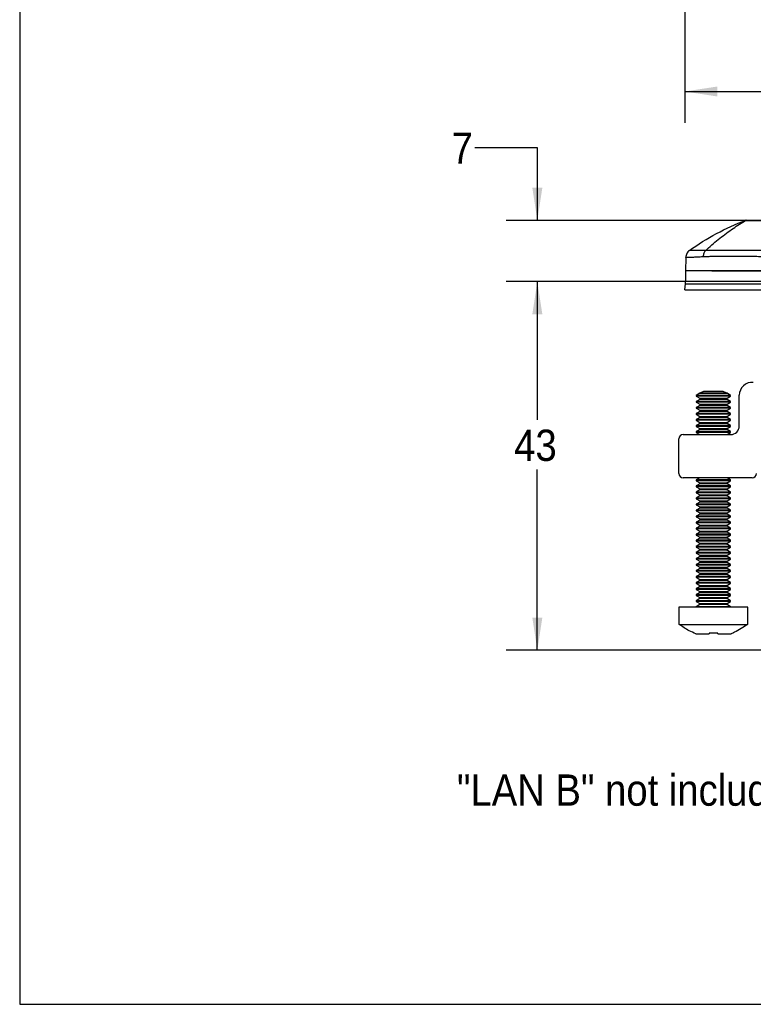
# Model space of a CAD drawing. Extents: x 3 to 428, y 3 to 275.
# Tile 1 of 42: x 3 to 78, y 4 to 103. Entities that reach past the tile are written whole.
import ezdxf

# ---------------------------------------------------------------- set-up
doc = ezdxf.new("R2010")
doc.units = 0
doc.linetypes.add('SLD-SOLID', pattern=[0])
doc.layers.get('0').update_dxf_attribs({"linetype": 'CONTINUOUS'})
doc.layers.add('BORDER', color=7, linetype='SLD-SOLID')
doc.layers.add('DIMENSION', color=7, linetype='SLD-SOLID')
doc.styles.add('SLDTEXTSTYLE1', font='Gothic.ttf', dxfattribs={"width": 0.913})
doc.dimstyles.new('SLDDIMSTYLE1', dxfattribs={"dimtxt": 3.175, "dimasz": 3.302, "dimexe": 0, "dimexo": 0.0625, "dimgap": 0.79375, "dimtad": 0, "dimtih": 1, "dimtoh": 1, "dimdec": 0, "dimlfac": 1.142857, "dimrnd": 1e-09, "dimzin": 12, "dimdsep": 46, "dimtxsty": 'SLDTEXTSTYLE1', "dimsah": 1, "dimcen": 0.09, "dimadec": 0, "dimazin": 0, "dimtfac": 1, "dimtdec": 3, "dimtofl": 0, "dimtmove": 0, "dimatfit": 3, "dimfxl": 1, "dimtolj": 1, "dimtzin": 12, "dimarcsym": 0})
doc.dimstyles.new('SLDDIMSTYLE2', dxfattribs={"dimtxt": 3.175, "dimasz": 3.302, "dimexe": 0, "dimexo": 0.0625, "dimgap": 0.79375, "dimtad": 0, "dimtih": 1, "dimtoh": 1, "dimdec": 0, "dimlfac": 1.142857, "dimrnd": 1e-09, "dimzin": 12, "dimdsep": 46, "dimtxsty": 'SLDTEXTSTYLE1', "dimsah": 1, "dimcen": 0.09, "dimadec": 0, "dimazin": 0, "dimtfac": 1, "dimtdec": 0, "dimtofl": 0, "dimtmove": 0, "dimatfit": 3, "dimfxl": 1, "dimtolj": 1, "dimtzin": 12, "dimarcsym": 0})
doc.dimstyles.new('SLDDIMSTYLE3', dxfattribs={"dimtxt": 3.175, "dimasz": 3.302, "dimexe": 0, "dimexo": 0.0625, "dimgap": 0.79375, "dimtad": 0, "dimtih": 1, "dimtoh": 1, "dimdec": 0, "dimlfac": 1.142857, "dimrnd": 1e-09, "dimzin": 12, "dimdsep": 46, "dimtxsty": 'SLDTEXTSTYLE1', "dimsah": 1, "dimcen": 0.09, "dimadec": 0, "dimazin": 0, "dimtfac": 1, "dimtdec": 0, "dimtmove": 0, "dimatfit": 3, "dimfxl": 1, "dimtolj": 1, "dimtzin": 12, "dimarcsym": 0})

# ---------------------------------------------------------------- blocks, each defined once
blk = doc.blocks.new('_D_1')
at = {"layer": 'DIMENSION'}
for p, q in [((70.971, 122.068), (70.971, 93.039)), ((198.003, 122.068), (198.003, 93.039)), ((70.971, 96.214), (126.068, 96.214)), ((198.003, 96.214), (133.106, 96.214))]:
    blk.add_line(p, q, dxfattribs=at)
for points in [[(70.971, 96.214), (74.273, 95.706), (74.273, 96.722)], [(198.003, 96.214), (194.701, 96.722), (194.701, 95.706)]]:
    blk.add_solid(points, dxfattribs=at)
at = {"layer": 'DIMENSION', "insert": (126.068, 97.75), "char_height": 3.175, "attachment_point": 1, "style": 'SLDTEXTSTYLE1'}
blk.add_mtext('145', dxfattribs=at)
blk = doc.blocks.new('_D_3')
at = {"layer": 'DIMENSION'}
for p, q in [((49.655, 90.517), (56.005, 90.517)), ((56.005, 90.517), (56.005, 83.139)), ((85.512, 83.139), (52.83, 83.139)), ((85.512, 76.921), (52.83, 76.921)), ((56.005, 76.921), (56.005, 70.571))]:
    blk.add_line(p, q, dxfattribs=at)
for points in [[(56.005, 83.139), (56.513, 86.441), (55.497, 86.441)], [(56.005, 76.921), (55.497, 73.619), (56.513, 73.619)]]:
    blk.add_solid(points, dxfattribs=at)
at = {"layer": 'DIMENSION', "insert": (47.309, 92.052), "char_height": 3.175, "attachment_point": 1, "style": 'SLDTEXTSTYLE1'}
blk.add_mtext('7', dxfattribs=at)
blk = doc.blocks.new('_D_4')
at = {"layer": 'DIMENSION'}
for p, q in [((85.512, 76.921), (52.83, 76.921)), ((56.005, 76.921), (56.005, 62.895)), ((56.005, 39.532), (56.005, 57.855)), ((86.922, 39.532), (52.83, 39.532))]:
    blk.add_line(p, q, dxfattribs=at)
for points in [[(56.005, 76.921), (55.497, 73.619), (56.513, 73.619)], [(56.005, 39.532), (56.513, 42.834), (55.497, 42.834)]]:
    blk.add_solid(points, dxfattribs=at)
at = {"layer": 'DIMENSION', "insert": (53.659, 61.91), "char_height": 3.175, "attachment_point": 1, "style": 'SLDTEXTSTYLE1'}
blk.add_mtext('43', dxfattribs=at)

msp = doc.modelspace()

# ---------------------------------------------------------------- linework, layer by layer
at = {"color": 7, "linetype": 'SLD-SOLID'}
for p, q in [((77.0225, 83.0652), (77.1152, 83.1253)), ((77.1211, 83.1323), (77.1152, 83.1253)), ((77.1419, 83.1439), (77.1271, 83.1375)), ((71.0673, 79.3888), (71.0318, 78.0315)), ((71.0318, 78.0315), (71.0318, 76.9211)), ((70.9705, 76.1065), (71.0218, 76.6923)), ((72.4765, 65.5928), (72.1118, 65.3823)), ((72.1118, 65.3823), (72.1118, 65.3057)), ((73.8618, 65.3823), (72.1118, 65.3823)), ((72.1118, 65.3057), (72.4765, 65.0952)), ((75.6118, 65.3057), (72.1118, 65.3057)), ((72.4765, 64.9803), (72.1118, 64.7698)), ((72.8586, 65.7815), (72.4948, 65.6084)), ((72.4948, 65.6084), (75.2289, 65.6084)), ((74.865, 65.7815), (72.8586, 65.7815)), ((75.6118, 65.3823), (73.8618, 65.3823)), ((75.2289, 65.6084), (74.865, 65.7815)), ((75.6118, 65.3823), (75.2472, 65.5928)), ((75.2472, 65.0952), (75.6118, 65.3057)), ((75.6118, 64.7698), (75.2472, 64.9803)), ((75.6118, 65.3057), (75.6118, 65.3823)), ((76.4868, 62.2815), (76.4868, 65.3992)), ((72.1118, 64.7698), (72.1118, 64.6932)), ((73.8618, 64.7698), (72.1118, 64.7698)), ((72.1118, 64.6932), (72.4765, 64.4827)), ((75.6118, 64.6932), (72.1118, 64.6932)), ((72.4765, 64.3678), (72.1118, 64.1573)), ((72.1118, 64.1573), (72.1118, 64.0807)), ((73.8618, 64.1573), (72.1118, 64.1573)), ((72.1118, 64.0807), (72.4765, 63.8702)), ((75.6118, 64.0807), (72.1118, 64.0807)), ((75.6118, 64.7698), (73.8618, 64.7698)), ((75.6118, 64.1573), (73.8618, 64.1573)), ((75.2472, 64.4827), (75.6118, 64.6932)), ((75.6118, 64.1573), (75.2472, 64.3678)), ((75.2472, 63.8702), (75.6118, 64.0807)), ((75.6118, 64.6932), (75.6118, 64.7698)), ((75.6118, 64.0807), (75.6118, 64.1573)), ((72.4765, 63.7553), (72.1118, 63.5448)), ((72.1118, 63.5448), (72.1118, 63.4682)), ((73.8618, 63.5448), (72.1118, 63.5448)), ((72.1118, 63.4682), (72.4765, 63.2577)), ((75.6118, 63.4682), (72.1118, 63.4682)), ((72.4765, 63.1428), (72.1118, 62.9323)), ((72.1118, 62.9323), (72.1118, 62.8557)), ((73.8618, 62.9323), (72.1118, 62.9323)), ((75.6118, 63.5448), (73.8618, 63.5448)), ((75.6118, 62.9323), (73.8618, 62.9323)), ((75.6118, 63.5448), (75.2472, 63.7553)), ((75.2472, 63.2577), (75.6118, 63.4682)), ((75.6118, 62.9323), (75.2472, 63.1428)), ((75.6118, 63.4682), (75.6118, 63.5448)), ((75.6118, 62.8557), (75.6118, 62.9323)), ((72.1118, 62.8557), (72.4765, 62.6452)), ((75.6118, 62.8557), (72.1118, 62.8557)), ((72.4765, 62.5303), (72.1118, 62.3198)), ((72.1118, 62.3198), (72.1118, 62.2432)), ((73.8618, 62.3198), (72.1118, 62.3198)), ((72.1118, 62.2432), (72.4765, 62.0327)), ((75.6118, 62.2432), (72.1118, 62.2432)), ((75.6118, 62.3198), (73.8618, 62.3198)), ((75.2472, 62.6452), (75.6118, 62.8557)), ((75.6118, 62.3198), (75.2472, 62.5303)), ((75.2472, 62.0327), (75.6118, 62.2432)), ((75.6118, 62.2432), (75.6118, 62.3198)), ((70.3618, 57.469), (70.3618, 60.969)), ((70.7993, 61.4065), (75.6118, 61.4065)), ((72.4765, 61.9178), (72.1118, 61.7073)), ((72.1118, 61.7073), (72.1118, 61.6307)), ((73.8618, 61.7073), (72.1118, 61.7073)), ((72.1118, 61.6307), (72.4765, 61.4202)), ((75.6118, 61.6307), (72.1118, 61.6307)), ((75.6118, 61.7073), (73.8618, 61.7073)), ((75.6118, 61.7073), (75.2472, 61.9178)), ((75.2472, 61.4202), (75.6118, 61.6307)), ((75.6118, 61.6307), (75.6118, 61.7073)), ((77.7993, 57.0315), (70.7993, 57.0315)), ((72.4765, 57.0178), (72.1118, 56.8073)), ((75.6118, 56.8073), (75.2472, 57.0178)), ((72.1118, 56.8073), (72.1118, 56.7307)), ((73.8618, 56.8073), (72.1118, 56.8073)), ((72.1118, 56.7307), (72.4765, 56.5202)), ((75.6118, 56.7307), (72.1118, 56.7307)), ((72.4765, 56.4053), (72.1118, 56.1948)), ((72.1118, 56.1948), (72.1118, 56.1182)), ((73.8618, 56.1948), (72.1118, 56.1948)), ((72.1118, 56.1182), (72.4765, 55.9077)), ((75.6118, 56.1182), (72.1118, 56.1182)), ((75.6118, 56.8073), (73.8618, 56.8073)), ((75.6118, 56.1948), (73.8618, 56.1948)), ((75.2472, 56.5202), (75.6118, 56.7307)), ((75.6118, 56.1948), (75.2472, 56.4053)), ((75.2472, 55.9077), (75.6118, 56.1182)), ((75.6118, 56.7307), (75.6118, 56.8073)), ((75.6118, 56.1182), (75.6118, 56.1948)), ((72.4765, 55.7928), (72.1118, 55.5823)), ((72.1118, 55.5823), (72.1118, 55.5057)), ((73.8618, 55.5823), (72.1118, 55.5823)), ((72.1118, 55.5057), (72.4765, 55.2952)), ((75.6118, 55.5057), (72.1118, 55.5057)), ((72.4765, 55.1803), (72.1118, 54.9698)), ((72.1118, 54.9698), (72.1118, 54.8932)), ((73.8618, 54.9698), (72.1118, 54.9698)), ((75.6118, 55.5823), (73.8618, 55.5823)), ((75.6118, 54.9698), (73.8618, 54.9698)), ((75.6118, 55.5823), (75.2472, 55.7928)), ((75.2472, 55.2952), (75.6118, 55.5057)), ((75.6118, 54.9698), (75.2472, 55.1803)), ((75.6118, 55.5057), (75.6118, 55.5823)), ((75.6118, 54.8932), (75.6118, 54.9698)), ((72.1118, 54.8932), (72.4765, 54.6827)), ((75.6118, 54.8932), (72.1118, 54.8932)), ((72.4765, 54.5678), (72.1118, 54.3573)), ((72.1118, 54.3573), (72.1118, 54.2807)), ((73.8618, 54.3573), (72.1118, 54.3573)), ((72.1118, 54.2807), (72.4765, 54.0702)), ((75.6118, 54.2807), (72.1118, 54.2807)), ((72.4765, 53.9553), (72.1118, 53.7448)), ((75.6118, 54.3573), (73.8618, 54.3573)), ((75.2472, 54.6827), (75.6118, 54.8932)), ((75.6118, 54.3573), (75.2472, 54.5678)), ((75.2472, 54.0702), (75.6118, 54.2807)), ((75.6118, 53.7448), (75.2472, 53.9553)), ((75.6118, 54.2807), (75.6118, 54.3573)), ((72.1118, 53.7448), (72.1118, 53.6682)), ((73.8618, 53.7448), (72.1118, 53.7448)), ((72.1118, 53.6682), (72.4765, 53.4577)), ((75.6118, 53.6682), (72.1118, 53.6682)), ((72.4765, 53.3428), (72.1118, 53.1323)), ((72.1118, 53.1323), (72.1118, 53.0557)), ((73.8618, 53.1323), (72.1118, 53.1323)), ((72.1118, 53.0557), (72.4765, 52.8452)), ((75.6118, 53.0557), (72.1118, 53.0557)), ((75.6118, 53.7448), (73.8618, 53.7448)), ((75.6118, 53.1323), (73.8618, 53.1323)), ((75.2472, 53.4577), (75.6118, 53.6682)), ((75.6118, 53.1323), (75.2472, 53.3428)), ((75.2472, 52.8452), (75.6118, 53.0557)), ((75.6118, 53.6682), (75.6118, 53.7448)), ((75.6118, 53.0557), (75.6118, 53.1323)), ((72.4765, 52.7303), (72.1118, 52.5198)), ((72.1118, 52.5198), (72.1118, 52.4432)), ((73.8618, 52.5198), (72.1118, 52.5198)), ((72.1118, 52.4432), (72.4765, 52.2327)), ((75.6118, 52.4432), (72.1118, 52.4432)), ((72.4765, 52.1178), (72.1118, 51.9073)), ((75.6118, 52.5198), (73.8618, 52.5198)), ((75.6118, 52.5198), (75.2472, 52.7303)), ((75.2472, 52.2327), (75.6118, 52.4432)), ((75.6118, 51.9073), (75.2472, 52.1178)), ((75.6118, 52.4432), (75.6118, 52.5198)), ((72.1118, 51.9073), (72.1118, 51.8307)), ((73.8618, 51.9073), (72.1118, 51.9073)), ((72.1118, 51.8307), (72.4765, 51.6202)), ((75.6118, 51.8307), (72.1118, 51.8307)), ((72.4765, 51.5053), (72.1118, 51.2948)), ((72.1118, 51.2948), (72.1118, 51.2182)), ((73.8618, 51.2948), (72.1118, 51.2948)), ((72.1118, 51.2182), (72.4765, 51.0077)), ((75.6118, 51.2182), (72.1118, 51.2182)), ((75.6118, 51.9073), (73.8618, 51.9073)), ((75.6118, 51.2948), (73.8618, 51.2948)), ((75.2472, 51.6202), (75.6118, 51.8307)), ((75.6118, 51.2948), (75.2472, 51.5053)), ((75.2472, 51.0077), (75.6118, 51.2182)), ((75.6118, 51.8307), (75.6118, 51.9073)), ((75.6118, 51.2182), (75.6118, 51.2948)), ((72.4765, 50.8928), (72.1118, 50.6823)), ((72.1118, 50.6823), (72.1118, 50.6057)), ((73.8618, 50.6823), (72.1118, 50.6823)), ((72.1118, 50.6057), (72.4765, 50.3952)), ((75.6118, 50.6057), (72.1118, 50.6057)), ((72.4765, 50.2803), (72.1118, 50.0698)), ((72.1118, 50.0698), (72.1118, 49.9932)), ((73.8618, 50.0698), (72.1118, 50.0698)), ((72.1118, 49.9932), (72.4765, 49.7827)), ((75.6118, 49.9932), (72.1118, 49.9932)), ((75.6118, 50.6823), (73.8618, 50.6823)), ((75.6118, 50.0698), (73.8618, 50.0698)), ((75.6118, 50.6823), (75.2472, 50.8928)), ((75.2472, 50.3952), (75.6118, 50.6057)), ((75.6118, 50.0698), (75.2472, 50.2803)), ((75.2472, 49.7827), (75.6118, 49.9932)), ((75.6118, 50.6057), (75.6118, 50.6823)), ((75.6118, 49.9932), (75.6118, 50.0698)), ((72.4765, 49.6678), (72.1118, 49.4573)), ((72.1118, 49.4573), (72.1118, 49.3807)), ((73.8618, 49.4573), (72.1118, 49.4573)), ((72.1118, 49.3807), (72.4765, 49.1702)), ((75.6118, 49.3807), (72.1118, 49.3807)), ((72.4765, 49.0553), (72.1118, 48.8448)), ((75.6118, 49.4573), (73.8618, 49.4573)), ((75.6118, 49.4573), (75.2472, 49.6678)), ((75.2472, 49.1702), (75.6118, 49.3807)), ((75.6118, 48.8448), (75.2472, 49.0553)), ((75.6118, 49.3807), (75.6118, 49.4573)), ((72.1118, 48.8448), (72.1118, 48.7682)), ((73.8618, 48.8448), (72.1118, 48.8448)), ((72.1118, 48.7682), (72.4765, 48.5577)), ((75.6118, 48.7682), (72.1118, 48.7682)), ((72.4765, 48.4428), (72.1118, 48.2323)), ((72.1118, 48.2323), (72.1118, 48.1557)), ((73.8618, 48.2323), (72.1118, 48.2323)), ((72.1118, 48.1557), (72.4765, 47.9452)), ((75.6118, 48.1557), (72.1118, 48.1557)), ((75.6118, 48.8448), (73.8618, 48.8448)), ((75.6118, 48.2323), (73.8618, 48.2323)), ((75.2472, 48.5577), (75.6118, 48.7682)), ((75.6118, 48.2323), (75.2472, 48.4428)), ((75.2472, 47.9452), (75.6118, 48.1557)), ((75.6118, 48.7682), (75.6118, 48.8448)), ((75.6118, 48.1557), (75.6118, 48.2323)), ((72.4765, 47.8303), (72.1118, 47.6198)), ((72.1118, 47.6198), (72.1118, 47.5432)), ((73.8618, 47.6198), (72.1118, 47.6198)), ((72.1118, 47.5432), (72.4765, 47.3327)), ((75.6118, 47.5432), (72.1118, 47.5432)), ((72.4765, 47.2178), (72.1118, 47.0073)), ((72.1118, 47.0073), (72.1118, 46.9307)), ((73.8618, 47.0073), (72.1118, 47.0073)), ((75.6118, 47.6198), (73.8618, 47.6198)), ((75.6118, 47.0073), (73.8618, 47.0073)), ((75.6118, 47.6198), (75.2472, 47.8303)), ((75.2472, 47.3327), (75.6118, 47.5432)), ((75.6118, 47.0073), (75.2472, 47.2178)), ((75.6118, 47.5432), (75.6118, 47.6198)), ((75.6118, 46.9307), (75.6118, 47.0073)), ((72.1118, 46.9307), (72.4765, 46.7202)), ((75.6118, 46.9307), (72.1118, 46.9307)), ((72.4765, 46.6053), (72.1118, 46.3948)), ((72.1118, 46.3948), (72.1118, 46.3182)), ((73.8618, 46.3948), (72.1118, 46.3948)), ((72.1118, 46.3182), (72.4765, 46.1077)), ((75.6118, 46.3182), (72.1118, 46.3182)), ((72.4765, 45.9928), (72.1118, 45.7823)), ((75.6118, 46.3948), (73.8618, 46.3948)), ((75.2472, 46.7202), (75.6118, 46.9307)), ((75.6118, 46.3948), (75.2472, 46.6053)), ((75.2472, 46.1077), (75.6118, 46.3182)), ((75.6118, 45.7823), (75.2472, 45.9928)), ((75.6118, 46.3182), (75.6118, 46.3948)), ((72.1118, 45.7823), (72.1118, 45.7057)), ((73.8618, 45.7823), (72.1118, 45.7823)), ((72.1118, 45.7057), (72.4765, 45.4952)), ((75.6118, 45.7057), (72.1118, 45.7057)), ((72.4765, 45.3803), (72.1118, 45.1698)), ((72.1118, 45.1698), (72.1118, 45.0932)), ((73.8618, 45.1698), (72.1118, 45.1698)), ((72.1118, 45.0932), (72.4765, 44.8827)), ((75.6118, 45.0932), (72.1118, 45.0932)), ((75.6118, 45.7823), (73.8618, 45.7823)), ((75.6118, 45.1698), (73.8618, 45.1698)), ((75.2472, 45.4952), (75.6118, 45.7057)), ((75.6118, 45.1698), (75.2472, 45.3803)), ((75.2472, 44.8827), (75.6118, 45.0932)), ((75.6118, 45.7057), (75.6118, 45.7823)), ((75.6118, 45.0932), (75.6118, 45.1698)), ((72.4765, 44.7678), (72.1118, 44.5573)), ((72.1118, 44.5573), (72.1118, 44.4807)), ((73.8618, 44.5573), (72.1118, 44.5573)), ((72.1118, 44.4807), (72.4765, 44.2702)), ((75.6118, 44.4807), (72.1118, 44.4807)), ((72.4765, 44.1553), (72.1118, 43.9448)), ((75.6118, 44.5573), (73.8618, 44.5573)), ((75.6118, 44.5573), (75.2472, 44.7678)), ((75.2472, 44.2702), (75.6118, 44.4807)), ((75.6118, 43.9448), (75.2472, 44.1553)), ((75.6118, 44.4807), (75.6118, 44.5573)), ((70.3618, 43.9065), (70.3618, 42.909)), ((77.3618, 43.9065), (70.3618, 43.9065)), ((72.1118, 43.9448), (72.1118, 43.9065)), ((73.8618, 43.9448), (72.1118, 43.9448)), ((75.6118, 43.9448), (73.8618, 43.9448)), ((75.6118, 43.9065), (75.6118, 43.9448)), ((77.3618, 42.909), (77.3618, 43.9065)), ((70.3618, 42.909), (70.4098, 42.909)), ((70.4098, 42.1565), (70.4098, 42.909)), ((70.4098, 42.1565), (77.3139, 42.1565)), ((77.3139, 42.909), (77.3618, 42.909)), ((77.3139, 42.909), (77.3139, 42.1565)), ((72.0714, 41.194), (73.4243, 41.194)), ((73.4243, 41.2726), (73.4243, 41.194)), ((74.2993, 41.194), (74.2993, 41.2726)), ((74.2993, 41.194), (75.6523, 41.194))]:
    msp.add_line(p, q, dxfattribs=at)
at = {"color": 8, "linetype": 'SLD-SOLID'}
for p, q in [((75.2472, 65.5928), (72.4765, 65.5928)), ((72.4765, 65.0952), (75.2472, 65.0952)), ((75.2472, 64.9803), (72.4765, 64.9803)), ((72.4765, 64.4827), (75.2472, 64.4827)), ((75.2472, 64.3678), (72.4765, 64.3678)), ((72.4765, 63.8702), (75.2472, 63.8702)), ((75.2472, 63.7553), (72.4765, 63.7553)), ((72.4765, 63.2577), (75.2472, 63.2577)), ((75.2472, 63.1428), (72.4765, 63.1428)), ((72.4765, 62.6452), (75.2472, 62.6452)), ((75.2472, 62.5303), (72.4765, 62.5303)), ((72.4765, 62.0327), (75.2472, 62.0327)), ((75.2472, 61.9178), (72.4765, 61.9178)), ((72.4765, 61.4202), (75.2472, 61.4202)), ((75.2472, 57.0178), (72.4765, 57.0178)), ((72.4765, 56.5202), (75.2472, 56.5202)), ((75.2472, 56.4053), (72.4765, 56.4053)), ((72.4765, 55.9077), (75.2472, 55.9077)), ((75.2472, 55.7928), (72.4765, 55.7928)), ((72.4765, 55.2952), (75.2472, 55.2952)), ((75.2472, 55.1803), (72.4765, 55.1803)), ((72.4765, 54.6827), (75.2472, 54.6827)), ((75.2472, 54.5678), (72.4765, 54.5678)), ((72.4765, 54.0702), (75.2472, 54.0702)), ((75.2472, 53.9553), (72.4765, 53.9553)), ((72.4765, 53.4577), (75.2472, 53.4577)), ((75.2472, 53.3428), (72.4765, 53.3428)), ((72.4765, 52.8452), (75.2472, 52.8452)), ((75.2472, 52.7303), (72.4765, 52.7303)), ((72.4765, 52.2327), (75.2472, 52.2327)), ((75.2472, 52.1178), (72.4765, 52.1178)), ((72.4765, 51.6202), (75.2472, 51.6202)), ((75.2472, 51.5053), (72.4765, 51.5053)), ((72.4765, 51.0077), (75.2472, 51.0077)), ((75.2472, 50.8928), (72.4765, 50.8928)), ((72.4765, 50.3952), (75.2472, 50.3952)), ((75.2472, 50.2803), (72.4765, 50.2803)), ((72.4765, 49.7827), (75.2472, 49.7827)), ((75.2472, 49.6678), (72.4765, 49.6678)), ((72.4765, 49.1702), (75.2472, 49.1702)), ((75.2472, 49.0553), (72.4765, 49.0553)), ((72.4765, 48.5577), (75.2472, 48.5577)), ((75.2472, 48.4428), (72.4765, 48.4428)), ((72.4765, 47.9452), (75.2472, 47.9452)), ((75.2472, 47.8303), (72.4765, 47.8303)), ((72.4765, 47.3327), (75.2472, 47.3327)), ((75.2472, 47.2178), (72.4765, 47.2178)), ((72.4765, 46.7202), (75.2472, 46.7202)), ((75.2472, 46.6053), (72.4765, 46.6053)), ((72.4765, 46.1077), (75.2472, 46.1077)), ((75.2472, 45.9928), (72.4765, 45.9928)), ((72.4765, 45.4952), (75.2472, 45.4952)), ((75.2472, 45.3803), (72.4765, 45.3803)), ((72.4765, 44.8827), (75.2472, 44.8827)), ((75.2472, 44.7678), (72.4765, 44.7678)), ((72.4765, 44.2702), (75.2472, 44.2702)), ((75.2472, 44.1553), (72.4765, 44.1553))]:
    msp.add_line(p, q, dxfattribs=at)
at = {"color": 7, "linetype": 'SLD-SOLID', "flags": 128}
for points in [[(72.4765, 61.4202), (72.4902, 61.4096), (72.4932, 61.4065)], [(75.2305, 61.4065), (75.2334, 61.4096), (75.2472, 61.4202)], [(72.4932, 57.0315), (72.4902, 57.0284), (72.4765, 57.0178)], [(75.2472, 57.0178), (75.2334, 57.0284), (75.2305, 57.0315)]]:
    msp.add_lwpolyline(points, dxfattribs=at)
at = {"color": 7, "linetype": 'SLD-SOLID'}
for centre, radius, start, end in [((77.1886, 82.9753), 0.175, 90, 105.519135), ((75.0657, 77.8565), 0.175, 50.286367, 90), ((68.4068, 76.9211), 2.625, 355, 360), ((77.7993, 65.3992), 1.3125, 85, 180), ((72.4434, 65.6503), 0.0663, 300, 320.867445), ((72.4434, 65.0378), 0.0663, 300, 60), ((75.2803, 65.0378), 0.0663, 120, 240), ((75.2803, 65.6503), 0.0663, 219.132555, 240), ((72.4434, 64.4253), 0.0663, 300, 60), ((75.2803, 64.4253), 0.0663, 120, 240), ((72.4434, 63.8128), 0.0663, 300, 60), ((72.4434, 63.2003), 0.0663, 300, 60), ((75.2803, 63.8128), 0.0663, 120, 240), ((75.2803, 63.2003), 0.0663, 120, 240), ((72.4434, 62.5878), 0.0663, 300, 60), ((72.4434, 61.9753), 0.0663, 300, 60), ((75.2803, 62.5878), 0.0663, 120, 240), ((75.2803, 61.9753), 0.0663, 120, 240), ((75.6118, 62.2815), 0.875, 270, 0), ((70.7993, 60.969), 0.4375, 90, 180), ((70.7993, 57.469), 0.4375, 180, 270), ((77.7993, 57.469), 0.4375, 270, 0), ((72.4434, 56.4628), 0.0663, 300, 60), ((75.2803, 56.4628), 0.0663, 120, 240), ((72.4434, 55.8503), 0.0663, 300, 60), ((72.4434, 55.2378), 0.0663, 300, 60), ((75.2803, 55.8503), 0.0663, 120, 240), ((75.2803, 55.2378), 0.0663, 120, 240), ((72.4434, 54.6253), 0.0663, 300, 60), ((72.4434, 54.0128), 0.0663, 300, 60), ((75.2803, 54.6253), 0.0663, 120, 240), ((75.2803, 54.0128), 0.0663, 120, 240), ((72.4434, 53.4003), 0.0663, 300, 60), ((75.2803, 53.4003), 0.0663, 120, 240), ((72.4434, 52.7878), 0.0663, 300, 60), ((72.4434, 52.1753), 0.0663, 300, 60), ((75.2803, 52.7878), 0.0663, 120, 240), ((75.2803, 52.1753), 0.0663, 120, 240), ((72.4434, 51.5628), 0.0663, 300, 60), ((72.4434, 50.9503), 0.0663, 300, 60), ((75.2803, 51.5628), 0.0663, 120, 240), ((75.2803, 50.9503), 0.0663, 120, 240), ((72.4434, 50.3378), 0.0663, 300, 60), ((75.2803, 50.3378), 0.0663, 120, 240), ((72.4434, 49.7253), 0.0663, 300, 60), ((72.4434, 49.1128), 0.0663, 300, 60), ((75.2803, 49.7253), 0.0663, 120, 240), ((75.2803, 49.1128), 0.0663, 120, 240), ((72.4434, 48.5003), 0.0663, 300, 60), ((75.2803, 48.5003), 0.0663, 120, 240), ((72.4434, 47.8878), 0.0663, 300, 60), ((72.4434, 47.2753), 0.0663, 300, 60), ((75.2803, 47.8878), 0.0663, 120, 240), ((75.2803, 47.2753), 0.0663, 120, 240), ((72.4434, 46.6628), 0.0663, 300, 60), ((72.4434, 46.0503), 0.0663, 300, 60), ((75.2803, 46.6628), 0.0663, 120, 240), ((75.2803, 46.0503), 0.0663, 120, 240), ((72.4434, 45.4378), 0.0663, 300, 60), ((75.2803, 45.4378), 0.0663, 120, 240), ((72.4434, 44.8253), 0.0663, 300, 60), ((72.4434, 44.2128), 0.0663, 300, 60), ((75.2803, 44.8253), 0.0663, 120, 240), ((75.2803, 44.2128), 0.0663, 120, 240)]:
    msp.add_arc(centre, radius, start, end, dxfattribs=at)
for points in [[(71.4295, 80.0751), (73.1823, 81.3419), (75.1036, 82.3751), (77.1268, 83.139)], [(77.2052, 83.1503), (77.1743, 83.1503), (77.1421, 83.1415), (77.1152, 83.1253)], [(86.7818, 76.9211), (84.7201, 76.9211), (80.5977, 76.9211), (75.3549, 76.9211), (71.8518, 76.9211), (71.0318, 76.9211), (71.0318, 76.9211)], [(70.9705, 76.1065), (70.9705, 76.1065), (71.7938, 76.1065), (75.3103, 76.1065), (80.5737, 76.1065), (84.712, 76.1065), (86.7818, 76.1065)]]:
    msp.add_open_spline(points, degree=3, dxfattribs=at)
at = {"color": 8, "linetype": 'SLD-SOLID'}
msp.add_open_spline([(73.0679, 80.0834), (73.489, 80.4582), (74.3328, 81.209), (75.6568, 82.2045), (76.5774, 82.7847), (77.0225, 83.0652)], degree=3, knots=[0, 0, 0, 0, 0.3397605, 0.6807986, 1, 1, 1, 1], dxfattribs=at)
at = {"color": 7, "linetype": 'SLD-SOLID'}
for points, knots in [([(77.1152, 83.1253), (77.116, 83.125), (77.1176, 83.1245), (77.1307, 83.1237), (77.1518, 83.1228), (77.1814, 83.1219), (77.2192, 83.121), (77.265, 83.12), (77.3185, 83.119), (77.4422, 83.1169), (77.7005, 83.1144), (78.1573, 83.1137), (78.7, 83.1147), (79.2415, 83.1176), (79.747, 83.1207), (80.1506, 83.1228), (80.4386, 83.1243), (80.5907, 83.125), (80.6466, 83.1253)], [0, 0, 0, 0, 0.0316338, 0.0631286, 0.0944815, 0.1256905, 0.1567502, 0.1876567, 0.2184092, 0.2490043, 0.3747002, 0.5141625, 0.6303665, 0.7479736, 0.8437449, 0.9176819, 0.9697583, 1, 1, 1, 1]), ([(77.2052, 83.1503), (77.2064, 83.1503), (77.2088, 83.1503), (77.2227, 83.1503), (77.244, 83.1503), (77.2736, 83.1503), (77.3113, 83.1503), (77.357, 83.1503), (77.4108, 83.1503), (77.5393, 83.1503), (77.7952, 83.1503), (78.2438, 83.1503), (78.7592, 83.1503), (79.2328, 83.1503), (79.6427, 83.1503), (79.9716, 83.1503), (80.3072, 83.1503), (80.5336, 83.1503), (80.6473, 83.1503)], [0, 0, 0, 0, 0.0315121, 0.0627713, 0.0938513, 0.1248273, 0.1557752, 0.1867709, 0.2178902, 0.2492078, 0.3818305, 0.5141256, 0.6309456, 0.7477496, 0.8112045, 0.8739838, 0.9367082, 1, 1, 1, 1]), ([(71.4295, 80.0751), (71.3247, 79.9993), (71.2318, 79.8949), (71.1045, 79.6537), (71.0707, 79.5181), (71.0673, 79.3888)], [0, 0, 0, 0, 0.5, 0.5, 1, 1, 1, 1]), ([(73.0679, 80.0834), (72.8001, 80.0828), (72.5639, 80.0828), (72.1568, 80.0812), (71.9857, 80.0794), (71.7102, 80.0777), (71.6058, 80.0776), (71.4654, 80.0765), (71.4295, 80.0751), (71.4295, 80.0751)], [0, 0, 0, 0, 0.25, 0.25, 0.5, 0.5, 0.75, 0.75, 1, 1, 1, 1]), ([(73.0679, 80.0834), (72.9953, 80.0065), (72.9338, 79.9098), (72.8504, 79.6956), (72.8288, 79.5787), (72.8275, 79.4658)], [0, 0, 0, 0, 0.5, 0.5, 1, 1, 1, 1]), ([(79.7027, 80.0834), (78.9851, 80.0831), (78.3011, 80.0821), (77.0041, 80.0805), (76.3941, 80.0787), (75.2675, 80.0787), (74.7515, 80.0805), (73.8252, 80.0822), (73.4159, 80.0831), (73.0679, 80.0834)], [0, 0, 0, 0, 0.25, 0.25, 0.5, 0.5, 0.75, 0.75, 1, 1, 1, 1]), ([(71.0673, 79.3888), (71.0681, 79.3889), (71.0698, 79.389), (71.0832, 79.3898), (71.104, 79.3908), (71.1325, 79.3921), (71.1681, 79.3934), (71.2103, 79.3948), (71.2588, 79.3964), (71.313, 79.3981), (71.3727, 79.4001), (71.4374, 79.4024), (71.5068, 79.405), (71.6119, 79.4092), (71.7649, 79.4161), (71.9826, 79.4262), (72.2318, 79.4374), (72.5106, 79.4501), (72.7215, 79.4606), (72.8275, 79.4658)], [0, 0, 0, 0, 0.0493008, 0.097761, 0.1453821, 0.1921667, 0.2381177, 0.2832379, 0.3275313, 0.3710014, 0.4136514, 0.4554796, 0.4964812, 0.5366522, 0.6276361, 0.7194604, 0.8121335, 0.9056516, 1, 1, 1, 1]), ([(72.8275, 79.4658), (72.879, 79.4683), (72.984, 79.4733), (73.1526, 79.4799), (73.3334, 79.4861), (73.5277, 79.4919), (73.9105, 79.5022), (74.5181, 79.5124), (75.4561, 79.5176), (76.552, 79.5154), (77.582, 79.5054), (78.4155, 79.4907), (78.993, 79.4797), (79.3759, 79.4703), (79.5607, 79.4658)], [0, 0, 0, 0, 0.0343243, 0.069908, 0.1067448, 0.1448285, 0.184152, 0.3237133, 0.462618, 0.6253599, 0.7909696, 0.865352, 0.935043, 1, 1, 1, 1]), ([(86.7818, 78.0315), (85.7416, 78.0315), (84.719, 78.0315), (83.2098, 78.0315), (82.7109, 78.0315), (81.7216, 78.0315), (81.2299, 78.0315), (79.8001, 78.0315), (78.8963, 78.0315), (77.6127, 78.0315), (77.1956, 78.0315), (76.3929, 78.0315), (76.0108, 78.0315), (74.9215, 78.0315), (74.2705, 78.0315), (73.4069, 78.0315), (73.1386, 78.0315), (72.6521, 78.0315), (72.4322, 78.0315), (72.0392, 78.0315), (71.866, 78.0315), (71.5664, 78.0315), (71.4395, 78.0315), (71.1347, 78.0315), (71.0318, 78.0315), (71.0318, 78.0315)], [0, 0, 0, 0, 0.125, 0.125, 0.1875, 0.1875, 0.25, 0.25, 0.375, 0.375, 0.4375, 0.4375, 0.5, 0.5, 0.625, 0.625, 0.6875, 0.6875, 0.75, 0.75, 0.8125, 0.8125, 0.875, 0.875, 1, 1, 1, 1]), ([(73.7168, 78.0315), (73.8235, 78.0315), (74.1554, 78.0315), (74.7969, 78.0315), (75.6328, 78.0315), (76.5416, 78.0315), (77.5147, 78.0315), (78.5452, 78.0315), (79.6256, 78.0315), (80.7484, 78.0315), (81.9084, 78.0315), (83.1008, 78.0315), (84.3161, 78.0315), (85.5462, 78.0315), (86.37, 78.0315), (86.7818, 78.0315)], [0, 0, 0, 0, 0.0379623, 0.1181134, 0.1981536, 0.278223, 0.3583645, 0.4388877, 0.519037, 0.5990766, 0.6791448, 0.7592812, 0.8397861, 0.9199311, 1, 1, 1, 1]), ([(71.0218, 76.6923), (71.0218, 76.6923), (71.0218, 76.6923), (71.8424, 76.6923), (75.3476, 76.6923), (80.5938, 76.6923), (84.7188, 76.6923), (86.7818, 76.6923), (86.7818, 76.6923)], [-0.0000021, -0.0000021, -0.0000021, -0.0000021, -0.0000004, 0.2499996, 0.4999996, 0.7499996, 0.9999996, 1.0000018, 1.0000018, 1.0000018, 1.0000018]), ([(72.0714, 41.194), (71.8454, 41.294), (71.4392, 41.4736), (70.8862, 41.8027), (70.569, 42.0383), (70.4098, 42.1565)], [0, 0, 0, 0, 0.3847348, 0.6912305, 1, 1, 1, 1]), ([(77.3139, 42.1565), (77.1084, 42.006), (76.6949, 41.7032), (76.1281, 41.3965), (75.7716, 41.2448), (75.6523, 41.194)], [0, 0, 0, 0, 0.396463, 0.7978789, 1, 1, 1, 1]), ([(74.2993, 41.2726), (74.1535, 41.262), (73.8618, 41.2407), (73.5702, 41.262), (73.4243, 41.2726)], [0, 0, 0, 0, 0.5000037, 1, 1, 1, 1])]:
    msp.add_open_spline(points, degree=3, knots=knots, dxfattribs=at)
at = {"layer": 'BORDER', "color": 7}
for p, q in [((3.4955, 275.203), (3.4955, 3.6084)), ((3.4955, 3.6084), (427.8002, 3.6084))]:
    msp.add_line(p, q, dxfattribs=at)

# ---------------------------------------------------------------- texts
at = {"layer": 'DIMENSION', "insert": (47.8481, 26.9284), "char_height": 3.175, "attachment_point": 1, "style": 'SLDTEXTSTYLE1'}
msp.add_mtext('"LAN B" not included with X2 pro', dxfattribs=at)

# ---------------------------------------------------------------- dimensions: what is measured, and where the dimension line sits
at = {"layer": 'DIMENSION'}
dim = msp.add_linear_dim(base=(198.003, 96.2144), p1=(70.9705, 123.3381), p2=(198.003, 123.3381), dimstyle='SLDDIMSTYLE1', dxfattribs=at)
dim.commit()
dim.dimension.update_dxf_attribs({"geometry": '_D_1', "text_midpoint": (129.5873, 96.2144), "dimtype": 160})
for base, p2, angle, dimstyle, picture, middle in [((56.0047, 83.1387), (86.7818, 83.139), 270.000492, 'SLDDIMSTYLE3', '_D_3', (56.0046, 90.5168)), ((56.0046, 39.5315), (88.1918, 39.5315), 90, 'SLDDIMSTYLE2', '_D_4', (56.0046, 60.375))]:
    dim = msp.add_linear_dim(base=base, p1=(86.7818, 76.9211), p2=p2, angle=angle, dimstyle=dimstyle, dxfattribs=at)
    dim.commit()
    dim.dimension.update_dxf_attribs({"geometry": picture, "text_midpoint": middle, "dimtype": 160})

doc.saveas('drawing.dxf')
